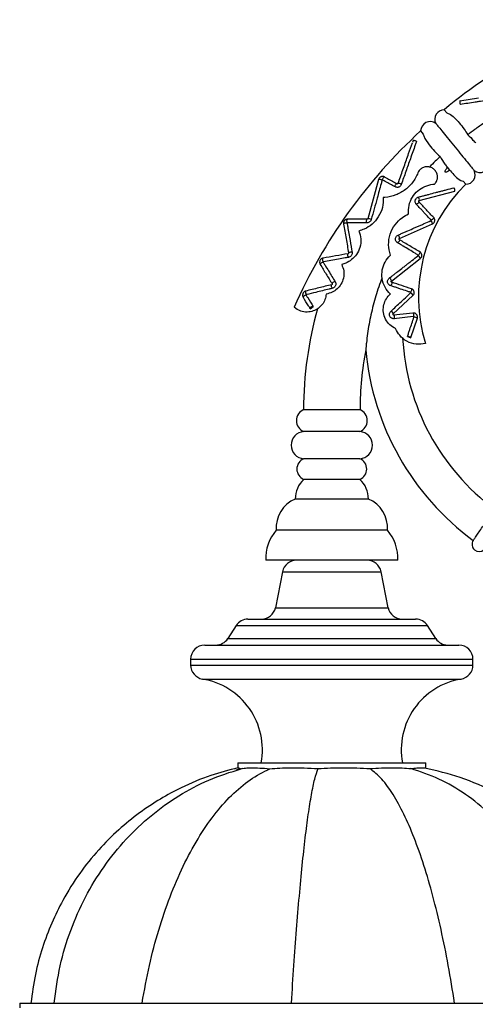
# Model space of a CAD drawing. Header units: millimetres. Extents: x 54 to 123, y 77 to 177.
# Tile 15 of 24: x 98 to 108, y 101 to 122. Entities that reach past the tile are written whole.
import ezdxf

# ---------------------------------------------------------------- set-up
doc = ezdxf.new("R2010")
doc.units = ezdxf.units.MM

msp = doc.modelspace()

# ---------------------------------------------------------------- linework, layer by layer
at = {"color": 7, "linetype": 'Continuous', "lineweight": 25}
for p, q in [((108.191, 120.492), (107.799, 120.431)), ((107.52, 120.178), (107.465, 120.243)), ((106.965, 119.795), (107.022, 119.728)), ((106.804, 119.592), (106.789, 119.551)), ((107.588, 118.96), (107.536, 119.024)), ((106.071, 118.764), (105.841, 117.931)), ((106.195, 118.82), (106.202, 118.817)), ((106.501, 118.738), (106.481, 118.682)), ((106.465, 118.677), (106.469, 118.675)), ((107.87, 118.728), (107.924, 118.664)), ((106.935, 118.318), (107.691, 118.516)), ((106.935, 118.318), (106.936, 118.318)), ((106.515, 117.514), (107.214, 117.821)), ((106.344, 116.61), (106.958, 117.086)), ((106.383, 115.911), (106.801, 116.3)), ((104.618, 116.022), (104.679, 116.07)), ((106.39, 115.889), (106.8, 115.934)), ((106.809, 115.854), (106.398, 115.81)), ((106.757, 115.407), (106.895, 115.818)), ((106.685, 115.433), (106.753, 115.402)), ((104.477, 113.881), (105.677, 113.881)), ((105.675, 113.412), (104.479, 113.412)), ((105.675, 112.837), (104.479, 112.837)), ((105.675, 112.399), (104.479, 112.399)), ((105.855, 111.981), (104.3, 111.981)), ((106.257, 111.32), (103.897, 111.32)), ((106.477, 110.681), (103.677, 110.681)), ((104.029, 110.438), (103.879, 109.673)), ((106.275, 109.673), (106.125, 110.438)), ((103.295, 109.431), (106.859, 109.431)), ((103.043, 109.293), (102.866, 109.018)), ((107.288, 109.018), (107.112, 109.293)), ((102.377, 108.881), (107.777, 108.881)), ((102.077, 108.581), (102.077, 108.456)), ((108.077, 108.456), (108.077, 108.581)), ((103.183, 106.261), (103.04, 106.224)), ((103.077, 106.381), (103.077, 106.275)), ((103.077, 106.381), (107.077, 106.381)), ((107.077, 106.261), (107.077, 106.381)), ((98.443, 101.281), (98.443, 101.181)), ((98.443, 101.281), (111.711, 101.281))]:
    msp.add_line(p, q, dxfattribs=at)
at = {"color": 8, "linetype": 'Continuous', "lineweight": 25}
for p, q in [((104.029, 110.438), (106.125, 110.438)), ((103.879, 109.673), (106.275, 109.673)), ((103.043, 109.293), (107.112, 109.293)), ((102.866, 109.018), (107.288, 109.018)), ((102.077, 108.581), (108.077, 108.581)), ((102.077, 108.456), (108.077, 108.456)), ((102.328, 108.16), (107.826, 108.16))]:
    msp.add_line(p, q, dxfattribs=at)
at = {"color": 7, "linetype": 'Continuous', "lineweight": 25, "flags": 128}
for points in [[(107.803, 120.433), (107.801, 120.433), (107.798, 120.43), (107.796, 120.421), (107.796, 120.408), (107.797, 120.393), (107.8, 120.378), (107.804, 120.365), (107.809, 120.357)], [(106.876, 119.571), (106.869, 119.577), (106.856, 119.583), (106.842, 119.589), (106.827, 119.593), (106.815, 119.595), (106.807, 119.594), (106.804, 119.592)], [(104.679, 116.07), (104.67, 116.072), (104.657, 116.069), (104.643, 116.063), (104.63, 116.055), (104.62, 116.045), (104.614, 116.035), (104.614, 116.027), (104.618, 116.022)], [(106.39, 115.889), (106.397, 115.887), (106.398, 115.885)], [(106.406, 115.815), (106.405, 115.813), (106.398, 115.81)], [(106.8, 115.934), (106.807, 115.932), (106.809, 115.93)], [(106.816, 115.859), (106.815, 115.858), (106.809, 115.854)], [(106.753, 115.402), (106.757, 115.405), (106.755, 115.409), (106.748, 115.415), (106.736, 115.421), (106.722, 115.427), (106.707, 115.431), (106.694, 115.433), (106.685, 115.433)]]:
    msp.add_lwpolyline(points, dxfattribs=at)
at = {"color": 8, "linetype": 'Continuous', "lineweight": 25, "flags": 128}
for points in [[(106.161, 118.749), (106.157, 118.757), (106.156, 118.768), (106.16, 118.782), (106.166, 118.796), (106.176, 118.808), (106.186, 118.817), (106.195, 118.82), (106.195, 118.82)], [(106.427, 118.607), (106.423, 118.615), (106.423, 118.626), (106.426, 118.64), (106.433, 118.654), (106.442, 118.666), (106.452, 118.674), (106.461, 118.677), (106.462, 118.677)], [(106.93, 118.291), (106.928, 118.285), (106.923, 118.274), (106.913, 118.263), (106.902, 118.252), (106.889, 118.245), (106.879, 118.242), (106.871, 118.243)], [(106.93, 118.292), (106.93, 118.294), (106.926, 118.3)], [(105.41, 117.845), (105.404, 117.852), (105.4, 117.864), (105.398, 117.879), (105.399, 117.895), (105.402, 117.909), (105.407, 117.919), (105.413, 117.923)], [(105.827, 117.845), (105.821, 117.853), (105.817, 117.865), (105.815, 117.88), (105.815, 117.895), (105.819, 117.909), (105.824, 117.919), (105.829, 117.923)], [(107.243, 117.955), (107.242, 117.949), (107.237, 117.938), (107.227, 117.927), (107.216, 117.916), (107.203, 117.909), (107.193, 117.905), (107.185, 117.906)], [(105.402, 117.837), (105.393, 117.84), (105.38, 117.841), (105.364, 117.84), (105.349, 117.836), (105.337, 117.831), (105.329, 117.825), (105.326, 117.82)], [(106.515, 117.487), (106.516, 117.48), (106.513, 117.468), (106.507, 117.454), (106.499, 117.441), (106.489, 117.431), (106.479, 117.425), (106.471, 117.424)], [(106.515, 117.487), (106.514, 117.49), (106.509, 117.494)], [(104.901, 117.018), (104.894, 117.025), (104.888, 117.037), (104.884, 117.051), (104.882, 117.067), (104.883, 117.08), (104.886, 117.091), (104.89, 117.095)], [(105.434, 117.112), (105.428, 117.119), (105.422, 117.13), (105.418, 117.145), (105.416, 117.16), (105.417, 117.174), (105.42, 117.184), (105.424, 117.189)], [(105.509, 117.219), (105.5, 117.223), (105.487, 117.224), (105.472, 117.222), (105.457, 117.218), (105.444, 117.213), (105.436, 117.207), (105.434, 117.202)], [(106.952, 117.224), (106.952, 117.218), (106.95, 117.205), (106.944, 117.191), (106.935, 117.178), (106.926, 117.168), (106.916, 117.162), (106.908, 117.161)], [(104.896, 117.005), (104.887, 117.007), (104.875, 117.005), (104.861, 116.999), (104.848, 116.991), (104.837, 116.981), (104.831, 116.971), (104.83, 116.963)], [(105.092, 116.456), (105.085, 116.462), (105.078, 116.474), (105.073, 116.488), (105.07, 116.503), (105.07, 116.517), (105.073, 116.527), (105.077, 116.532)], [(105.149, 116.593), (105.14, 116.594), (105.128, 116.592), (105.114, 116.586), (105.101, 116.578), (105.091, 116.568), (105.085, 116.558), (105.083, 116.551)], [(106.351, 116.583), (106.353, 116.577), (106.353, 116.564), (106.35, 116.549), (106.345, 116.535), (106.337, 116.523), (106.329, 116.515), (106.322, 116.512)], [(106.351, 116.583), (106.349, 116.586), (106.344, 116.589)], [(106.772, 116.442), (106.774, 116.436), (106.774, 116.423), (106.772, 116.408), (106.766, 116.394), (106.759, 116.382), (106.751, 116.374), (106.744, 116.371)]]:
    msp.add_lwpolyline(points, dxfattribs=at)
at = {"color": 7, "linetype": 'Continuous', "lineweight": 25}
for centre, radius, start, end in [((113.18, 113.504), 8.837, 101.6739, 130.2975), ((107.465, 120.043), 0.2, 90, 206.3235), ((107.165, 119.795), 0.2, 53.0603, 180), ((114.555, 111.505), 11.24, 132.4743, 156.1341), ((107.924, 118.864), 0.2, 270, 26.4188), ((108.223, 119.113), 0.2, 233.1482, 0), ((110.269, 116.272), 3.35, 134.4176, 197.2186), ((107.601, 118.532), 0.0914, 349.5874, 38.4637), ((112.327, 113.881), 7.85, 164.1789, 180), ((111.432, 115.662), 4.857, 183.1294, 233.3774), ((112.327, 113.881), 6.65, 169.0192, 180), ((111.432, 115.662), 5.657, 185.2164, 233.721), ((104.578, 113.646), 0.254, 112.8994, 247.1006), ((105.576, 113.646), 0.254, 292.8994, 67.1006), ((104.503, 113.125), 0.289, 94.8067, 265.1933), ((105.651, 113.125), 0.289, 274.8067, 85.1933), ((104.573, 112.618), 0.239, 113.2683, 246.7317), ((105.581, 112.618), 0.239, 293.2683, 66.7317), ((104.865, 111.985), 0.565, 133.0595, 180.4038), ((105.289, 111.985), 0.565, 359.5962, 46.9405), ((104.558, 111.371), 0.663, 112.9048, 184.3805), ((105.597, 111.371), 0.663, 355.6195, 67.0952), ((104.556, 110.736), 0.881, 138.4847, 183.6271), ((105.598, 110.736), 0.881, 356.3729, 41.5153), ((108.207, 111.015), 0.15, 144.4796, 315.3979), ((104.324, 110.381), 0.3, 90, 168.8722), ((105.83, 110.381), 0.3, 11.1278, 90), ((103.584, 109.731), 0.3, 270, 348.8722), ((106.57, 109.731), 0.3, 191.1278, 270), ((103.295, 109.131), 0.3, 90, 147.2236), ((106.859, 109.131), 0.3, 32.7764, 90), ((102.613, 109.181), 0.3, 270, 327.2236), ((107.541, 109.181), 0.3, 212.7764, 270), ((102.377, 108.581), 0.3, 90, 180), ((107.777, 108.581), 0.3, 0, 90), ((102.377, 108.456), 0.3, 180, 260.5386), ((107.777, 108.456), 0.3, 279.4614, 0), ((102.077, 106.656), 1.525, 349.6111, 80.5386), ((108.077, 106.656), 1.525, 99.4614, 190.3889)]:
    msp.add_arc(centre, radius, start, end, dxfattribs=at)
at = {"color": 8, "linetype": 'Continuous', "lineweight": 25}
for centre, radius, start, end in [((106.093, 118.686), 0.0801, 49.2609, 105.6794), ((106.495, 118.596), 0.0871, 47.5275, 98.9023), ((106.861, 118.338), 0.0768, 344.7414, 44.1539), ((105.86, 117.842), 0.0909, 52.6353, 101.6842), ((107.131, 117.827), 0.0828, 356.0265, 50.5478), ((106.443, 117.525), 0.0726, 352.1157, 55.5216), ((106.875, 117.07), 0.0843, 10.6027, 64.0506), ((106.272, 116.602), 0.0732, 6.461, 69.2335), ((106.729, 116.285), 0.0741, 12.0948, 73.9314), ((106.316, 115.899), 0.0689, 9.8566, 77.1507), ((106.347, 115.844), 0.0652, 332.9172, 38.9071), ((106.758, 115.889), 0.0652, 332.9844, 38.9884), ((106.824, 115.731), 0.112, 50.9053, 90.1987)]:
    msp.add_arc(centre, radius, start, end, dxfattribs=at)
at = {"color": 7, "linetype": 'Continuous', "lineweight": 25}
for points, knots in [([(108.819, 120.514), (108.793, 120.51), (108.716, 120.498), (108.613, 120.482), (108.484, 120.462), (108.356, 120.442), (108.227, 120.422), (108.098, 120.401), (107.967, 120.381), (107.862, 120.365), (107.809, 120.357), (107.809, 120.357)], [0, 0, 0, 0, 0.07619, 0.22857, 0.30476, 0.457141, 0.609521, 0.685711, 0.842627, 0.999779, 1, 1, 1, 1]), ([(107.52, 120.178), (107.538, 120.172), (107.599, 120.153), (107.689, 120.078), (107.787, 119.963), (107.887, 119.844), (107.94, 119.756), (107.965, 119.716)], [0, 0, 0, 0, 0.081854, 0.286581, 0.527583, 0.782603, 1, 1, 1, 1]), ([(107.286, 119.955), (107.29, 119.95), (107.298, 119.94), (107.364, 119.859), (107.465, 119.735), (107.594, 119.577), (107.733, 119.407), (107.868, 119.241), (107.984, 119.099), (108.066, 118.998), (108.1, 118.957), (108.102, 118.954), (108.103, 118.953)], [0, 0, 0, 0, 0.100129, 0.207054, 0.315388, 0.421034, 0.530627, 0.636185, 0.744798, 0.852162, 0.958965, 1, 1, 1, 1]), ([(107.965, 119.716), (108.016, 119.755), (108.128, 119.842), (108.244, 119.923), (108.307, 119.967)], [0, 0, 0, 0, 0.455973, 1, 1, 1, 1]), ([(106.876, 119.571), (106.868, 119.546), (106.825, 119.425), (106.749, 119.213), (106.65, 118.934), (106.586, 118.752), (106.553, 118.66), (106.553, 118.66)], [0, 0, 0, 0, 0.080504, 0.402526, 0.700785, 0.999534, 1, 1, 1, 1]), ([(107.022, 119.728), (107.026, 119.715), (107.049, 119.629), (107.14, 119.513), (107.254, 119.366), (107.338, 119.29), (107.378, 119.253)], [0, 0, 0, 0, 0.063602, 0.434371, 0.725005, 1, 1, 1, 1]), ([(107.965, 119.716), (108.009, 119.675), (108.068, 119.62), (108.118, 119.558), (108.13, 119.544)], [0, 0, 0, 0, 0.762262, 1, 1, 1, 1]), ([(108.114, 119.559), (108.094, 119.583), (108.073, 119.608), (108.051, 119.635), (108.05, 119.637)], [0, 0, 0, 0, 0.930002, 1, 1, 1, 1]), ([(106.506, 118.74), (106.507, 118.743), (106.544, 118.845), (106.612, 119.037), (106.705, 119.302), (106.764, 119.468), (106.791, 119.545)], [0, 0, 0, 0, 0.012858, 0.377166, 0.714283, 1, 1, 1, 1]), ([(107.378, 119.253), (107.344, 119.22), (107.268, 119.147), (107.194, 119.072), (107.154, 119.03)], [0, 0, 0, 0, 0.452268, 1, 1, 1, 1]), ([(107.378, 119.253), (107.411, 119.198), (107.458, 119.118), (107.517, 119.046), (107.536, 119.024)], [0, 0, 0, 0, 0.689195, 1, 1, 1, 1]), ([(107.154, 119.03), (107.13, 119.033), (107.081, 119.04), (107.007, 119.018), (106.952, 118.98), (106.928, 118.948), (106.919, 118.936)], [0, 0, 0, 0, 0.287507, 0.576271, 0.834916, 1, 1, 1, 1]), ([(107.261, 118.664), (107.275, 118.682), (107.303, 118.717), (107.323, 118.782), (107.324, 118.85), (107.302, 118.918), (107.257, 118.979), (107.203, 119.016), (107.166, 119.027), (107.154, 119.03)], [0, 0, 0, 0, 0.136118, 0.272081, 0.412479, 0.566625, 0.737085, 0.919936, 1, 1, 1, 1]), ([(107.588, 118.96), (107.573, 118.951), (107.549, 118.935), (107.518, 118.921), (107.5, 118.917), (107.492, 118.918), (107.488, 118.92), (107.486, 118.923), (107.484, 118.929), (107.486, 118.942), (107.5, 118.976), (107.521, 119.003), (107.536, 119.024)], [0, 0, 0, 0, 0.224518, 0.368281, 0.44066, 0.464779, 0.482954, 0.501202, 0.523051, 0.559958, 0.670129, 1, 1, 1, 1]), ([(107.588, 118.96), (107.591, 118.956), (107.626, 118.913), (107.694, 118.834), (107.785, 118.754), (107.852, 118.733), (107.87, 118.728)], [0, 0, 0, 0, 0.043957, 0.446176, 0.851671, 1, 1, 1, 1]), ([(106.145, 118.747), (106.138, 118.722), (106.104, 118.597), (106.048, 118.396), (105.978, 118.144), (105.936, 117.991), (105.915, 117.914), (105.915, 117.914)], [0, 0, 0, 0, 0.090278, 0.451399, 0.72525, 0.999558, 1, 1, 1, 1]), ([(106.195, 118.82), (106.185, 118.824), (106.169, 118.83), (106.144, 118.829), (106.125, 118.824), (106.107, 118.814), (106.091, 118.8), (106.078, 118.783), (106.074, 118.77), (106.071, 118.764)], [0, 0, 0, 0, 0.232765, 0.35309, 0.478803, 0.606391, 0.738592, 0.871251, 1, 1, 1, 1]), ([(106.161, 118.749), (106.159, 118.75), (106.156, 118.751), (106.152, 118.751), (106.15, 118.751), (106.148, 118.75), (106.147, 118.75), (106.146, 118.748), (106.146, 118.748), (106.145, 118.747)], [0, 0, 0, 0, 0.369629, 0.593696, 0.663611, 0.780882, 0.850342, 0.920168, 1, 1, 1, 1]), ([(106.427, 118.607), (106.408, 118.617), (106.319, 118.664), (106.231, 118.712), (106.161, 118.749)], [0, 0, 0, 0, 0.213448, 1, 1, 1, 1]), ([(106.919, 118.936), (106.887, 118.863), (106.822, 118.717), (106.647, 118.541), (106.436, 118.424), (106.271, 118.386), (106.183, 118.382), (106.17, 118.381)], [0, 0, 0, 0, 0.239398, 0.479182, 0.713433, 0.96082, 1, 1, 1, 1]), ([(106.202, 118.817), (106.221, 118.807), (106.31, 118.76), (106.398, 118.713), (106.467, 118.676)], [0, 0, 0, 0, 0.214572, 1, 1, 1, 1]), ([(106.553, 118.66), (106.551, 118.654), (106.545, 118.639), (106.527, 118.62), (106.504, 118.604), (106.477, 118.597), (106.45, 118.597), (106.435, 118.604), (106.427, 118.607)], [0, 0, 0, 0, 0.124205, 0.298305, 0.471319, 0.646577, 0.829735, 1, 1, 1, 1]), ([(106.481, 118.682), (106.481, 118.681), (106.48, 118.68), (106.479, 118.678), (106.477, 118.676), (106.474, 118.675), (106.468, 118.675), (106.464, 118.676), (106.462, 118.677)], [0, 0, 0, 0, 0.102367, 0.187923, 0.274937, 0.377733, 0.651464, 1, 1, 1, 1]), ([(106.708, 118.033), (106.708, 118.094), (106.707, 118.216), (106.78, 118.39), (106.898, 118.531), (107.053, 118.627), (107.18, 118.66), (107.249, 118.664), (107.261, 118.664)], [0, 0, 0, 0, 0.194212, 0.388721, 0.577388, 0.765625, 0.961656, 1, 1, 1, 1]), ([(106.917, 118.392), (106.941, 118.398), (106.99, 118.411), (107.064, 118.43), (107.162, 118.456), (107.26, 118.482), (107.359, 118.507), (107.433, 118.527), (107.538, 118.554), (107.618, 118.575), (107.673, 118.589)], [0, 0, 0, 0, 0.097921, 0.195843, 0.293764, 0.489609, 0.58753, 0.685451, 0.783373, 1, 1, 1, 1]), ([(106.17, 118.381), (106.169, 118.311), (106.166, 118.171), (106.077, 117.969), (105.939, 117.809), (105.79, 117.714), (105.692, 117.683), (105.654, 117.671)], [0, 0, 0, 0, 0.22702, 0.454904, 0.665373, 0.868946, 1, 1, 1, 1]), ([(106.871, 118.243), (106.867, 118.248), (106.857, 118.26), (106.848, 118.285), (106.847, 118.316), (106.857, 118.346), (106.875, 118.369), (106.896, 118.385), (106.91, 118.39), (106.917, 118.392)], [0, 0, 0, 0, 0.10479, 0.272313, 0.439028, 0.595878, 0.746297, 0.895551, 1, 1, 1, 1]), ([(106.93, 118.291), (106.929, 118.293), (106.927, 118.295), (106.925, 118.299), (106.924, 118.304), (106.924, 118.307), (106.926, 118.311), (106.928, 118.314), (106.931, 118.316), (106.934, 118.317), (106.936, 118.318)], [0, 0, 0, 0, 0.159602, 0.30722, 0.437232, 0.549195, 0.649369, 0.749719, 0.864289, 1, 1, 1, 1]), ([(107.185, 117.906), (107.168, 117.924), (107.118, 117.977), (107.052, 118.048), (106.987, 118.119), (106.931, 118.178), (106.893, 118.219), (106.871, 118.243)], [0, 0, 0, 0, 0.157685, 0.473054, 0.630739, 0.788424, 1, 1, 1, 1]), ([(106.93, 118.291), (106.929, 118.293), (106.927, 118.295), (106.926, 118.297), (106.925, 118.298)], [0, 0, 0, 0, 0.61757, 1, 1, 1, 1]), ([(107.243, 117.955), (107.191, 118.011), (107.086, 118.123), (106.982, 118.236), (106.93, 118.292)], [0, 0, 0, 0, 0.499994, 1, 1, 1, 1]), ([(105.412, 117.923), (105.407, 117.923), (105.395, 117.922), (105.378, 117.916), (105.361, 117.906), (105.346, 117.893), (105.335, 117.875), (105.327, 117.857), (105.324, 117.838), (105.326, 117.826), (105.326, 117.82)], [0, 0, 0, 0, 0.1175749, 0.2400562, 0.3653106, 0.4944486, 0.624813, 0.753286, 0.878689, 1, 1, 1, 1]), ([(105.829, 117.923), (105.759, 117.923), (105.62, 117.923), (105.482, 117.923), (105.413, 117.923)], [0, 0, 0, 0, 0.500642, 1, 1, 1, 1]), ([(105.915, 117.914), (105.913, 117.908), (105.907, 117.893), (105.892, 117.872), (105.869, 117.855), (105.846, 117.846), (105.832, 117.846), (105.827, 117.845)], [0, 0, 0, 0, 0.163211, 0.392233, 0.619592, 0.851082, 1, 1, 1, 1]), ([(105.841, 117.931), (105.841, 117.93), (105.84, 117.928), (105.837, 117.925), (105.834, 117.923), (105.831, 117.923), (105.829, 117.923)], [0, 0, 0, 0, 0.210464, 0.408123, 0.664049, 1, 1, 1, 1]), ([(106.321, 117.159), (106.304, 117.232), (106.269, 117.378), (106.308, 117.608), (106.412, 117.81), (106.555, 117.954), (106.663, 118.01), (106.708, 118.033)], [0, 0, 0, 0, 0.215626, 0.431562, 0.641351, 0.850542, 1, 1, 1, 1]), ([(107.184, 117.891), (107.185, 117.892), (107.186, 117.892), (107.188, 117.894), (107.188, 117.896), (107.188, 117.899), (107.187, 117.902), (107.186, 117.905), (107.185, 117.906), (107.185, 117.906)], [0, 0, 0, 0, 0.164666, 0.26044, 0.35647, 0.511119, 0.766719, 0.882542, 1, 1, 1, 1]), ([(107.214, 117.821), (107.22, 117.824), (107.231, 117.83), (107.246, 117.845), (107.258, 117.863), (107.264, 117.884), (107.265, 117.904), (107.262, 117.924), (107.255, 117.941), (107.247, 117.951), (107.243, 117.955)], [0, 0, 0, 0, 0.124395, 0.251769, 0.38121, 0.510581, 0.637443, 0.760953, 0.881728, 1, 1, 1, 1]), ([(105.326, 117.82), (105.344, 117.717), (105.38, 117.512), (105.416, 117.305), (105.434, 117.202)], [0, 0, 0, 0, 0.500664, 1, 1, 1, 1]), ([(105.41, 117.845), (105.41, 117.845), (105.408, 117.845), (105.406, 117.845), (105.404, 117.844), (105.403, 117.843), (105.402, 117.841), (105.402, 117.84), (105.401, 117.838), (105.402, 117.837), (105.402, 117.837)], [0, 0, 0, 0, 0.128795, 0.257556, 0.473152, 0.565652, 0.658737, 0.767812, 0.882107, 1, 1, 1, 1]), ([(105.402, 117.837), (105.406, 117.812), (105.427, 117.69), (105.463, 117.485), (105.495, 117.303), (105.509, 117.219), (105.509, 117.219)], [0, 0, 0, 0, 0.118706, 0.593534, 0.999716, 1, 1, 1, 1]), ([(105.827, 117.845), (105.802, 117.845), (105.73, 117.845), (105.591, 117.845), (105.477, 117.845), (105.41, 117.845), (105.41, 117.845)], [0, 0, 0, 0, 0.173824, 0.521472, 0.999859, 1, 1, 1, 1]), ([(106.484, 117.584), (106.507, 117.595), (106.553, 117.615), (106.623, 117.645), (106.715, 117.686), (106.807, 117.726), (106.9, 117.767), (106.97, 117.797), (107.064, 117.839), (107.136, 117.87), (107.184, 117.891)], [0, 0, 0, 0, 0.099362, 0.198725, 0.298087, 0.496813, 0.596175, 0.695538, 0.7949, 1, 1, 1, 1]), ([(105.654, 117.671), (105.671, 117.617), (105.706, 117.507), (105.685, 117.328), (105.611, 117.172), (105.502, 117.057), (105.39, 116.99), (105.316, 116.969), (105.287, 116.962)], [0, 0, 0, 0, 0.198723, 0.398389, 0.575914, 0.73669, 0.898661, 1, 1, 1, 1]), ([(106.471, 117.424), (106.466, 117.428), (106.453, 117.437), (106.438, 117.459), (106.429, 117.489), (106.43, 117.52), (106.441, 117.547), (106.46, 117.571), (106.476, 117.58), (106.484, 117.584)], [0, 0, 0, 0, 0.09914, 0.259386, 0.417809, 0.567483, 0.710391, 0.851353, 1, 1, 1, 1]), ([(106.515, 117.487), (106.514, 117.488), (106.511, 117.49), (106.508, 117.494), (106.506, 117.498), (106.506, 117.502), (106.506, 117.506), (106.508, 117.509), (106.511, 117.512), (106.514, 117.514), (106.515, 117.515)], [0, 0, 0, 0, 0.160952, 0.308603, 0.43725, 0.546985, 0.64484, 0.744665, 0.861123, 1, 1, 1, 1]), ([(106.515, 117.487), (106.514, 117.488), (106.511, 117.489), (106.509, 117.492), (106.509, 117.493)], [0, 0, 0, 0, 0.57869, 1, 1, 1, 1]), ([(106.952, 117.224), (106.879, 117.268), (106.733, 117.355), (106.588, 117.443), (106.515, 117.487)], [0, 0, 0, 0, 0.499995, 1, 1, 1, 1]), ([(106.908, 117.161), (106.887, 117.174), (106.825, 117.211), (106.722, 117.273), (106.618, 117.336), (106.534, 117.387), (106.492, 117.412), (106.471, 117.424)], [0, 0, 0, 0, 0.1419357, 0.4258071, 0.7129034, 0.8564517, 1, 1, 1, 1]), ([(104.89, 117.095), (104.884, 117.094), (104.871, 117.091), (104.853, 117.079), (104.837, 117.064), (104.825, 117.044), (104.818, 117.022), (104.817, 117), (104.821, 116.98), (104.827, 116.969), (104.83, 116.963)], [0, 0, 0, 0, 0.119936, 0.245908, 0.375515, 0.505722, 0.634475, 0.760232, 0.882376, 1, 1, 1, 1]), ([(105.424, 117.189), (105.335, 117.173), (105.157, 117.142), (104.979, 117.111), (104.89, 117.095)], [0, 0, 0, 0, 0.5008058, 1, 1, 1, 1]), ([(105.434, 117.112), (105.41, 117.108), (105.338, 117.095), (105.213, 117.073), (105.059, 117.046), (104.954, 117.028), (104.901, 117.018), (104.901, 117.018)], [0, 0, 0, 0, 0.135237, 0.405711, 0.702725, 0.999874, 1, 1, 1, 1]), ([(105.434, 117.202), (105.434, 117.201), (105.435, 117.2), (105.434, 117.197), (105.434, 117.195), (105.433, 117.193), (105.431, 117.192), (105.429, 117.19), (105.426, 117.189), (105.424, 117.189)], [0, 0, 0, 0, 0.157532, 0.281953, 0.389745, 0.479084, 0.573016, 0.690261, 1, 1, 1, 1]), ([(105.509, 117.219), (105.51, 117.213), (105.512, 117.198), (105.506, 117.172), (105.492, 117.146), (105.472, 117.126), (105.451, 117.116), (105.439, 117.113), (105.434, 117.112)], [0, 0, 0, 0, 0.135121, 0.332797, 0.527355, 0.715831, 0.906414, 1, 1, 1, 1]), ([(106.321, 116.332), (106.28, 116.378), (106.197, 116.471), (106.138, 116.656), (106.141, 116.844), (106.2, 117.023), (106.28, 117.112), (106.321, 117.159)], [0, 0, 0, 0, 0.206838, 0.414177, 0.610074, 0.797619, 1, 1, 1, 1]), ([(106.298, 116.67), (106.318, 116.686), (106.357, 116.716), (106.417, 116.763), (106.497, 116.824), (106.577, 116.886), (106.657, 116.948), (106.717, 116.995), (106.802, 117.061), (106.867, 117.111), (106.912, 117.146)], [0, 0, 0, 0, 0.097851, 0.195702, 0.293552, 0.489256, 0.587107, 0.684958, 0.782809, 1, 1, 1, 1]), ([(106.912, 117.146), (106.913, 117.147), (106.914, 117.148), (106.915, 117.15), (106.915, 117.152), (106.914, 117.155), (106.912, 117.158), (106.91, 117.16), (106.909, 117.161), (106.908, 117.161)], [0, 0, 0, 0, 0.1637284, 0.2563171, 0.3490122, 0.5088105, 0.7675161, 0.8829449, 1, 1, 1, 1]), ([(106.958, 117.085), (106.963, 117.09), (106.973, 117.099), (106.984, 117.117), (106.99, 117.138), (106.991, 117.16), (106.987, 117.18), (106.978, 117.198), (106.967, 117.213), (106.957, 117.22), (106.952, 117.224)], [0, 0, 0, 0, 0.124682, 0.252471, 0.382182, 0.511529, 0.638123, 0.761325, 0.881825, 1, 1, 1, 1]), ([(104.83, 116.963), (104.872, 116.894), (104.957, 116.757), (105.041, 116.619), (105.083, 116.551)], [0, 0, 0, 0, 0.500761, 1, 1, 1, 1]), ([(104.901, 117.018), (104.9, 117.018), (104.899, 117.018), (104.897, 117.017), (104.896, 117.016), (104.895, 117.015), (104.894, 117.014), (104.894, 117.011), (104.894, 117.009), (104.895, 117.007), (104.896, 117.006), (104.896, 117.005)], [0, 0, 0, 0, 0.093589, 0.187145, 0.334528, 0.407462, 0.48076, 0.58124, 0.776608, 0.832, 1, 1, 1, 1]), ([(104.896, 117.005), (104.909, 116.985), (104.946, 116.924), (105.007, 116.825), (105.079, 116.708), (105.126, 116.631), (105.149, 116.593), (105.149, 116.593)], [0, 0, 0, 0, 0.147634, 0.442901, 0.721397, 0.999946, 1, 1, 1, 1]), ([(105.287, 116.962), (105.305, 116.917), (105.339, 116.827), (105.332, 116.675), (105.278, 116.54), (105.193, 116.437), (105.084, 116.362), (105.002, 116.342), (104.958, 116.332)], [0, 0, 0, 0, 0.183237, 0.367332, 0.531365, 0.680329, 0.83052, 1, 1, 1, 1]), ([(106.146, 116.679), (106.122, 116.615), (106.049, 116.423), (105.951, 116.094), (105.878, 115.76), (105.836, 115.493), (105.815, 115.329), (105.805, 115.224), (105.801, 115.175), (105.799, 115.154), (105.799, 115.146), (105.799, 115.147), (105.799, 115.147)], [0, 0, 0, 0, 0.122786, 0.370653, 0.620774, 0.744657, 0.869715, 0.931849, 0.957428, 0.983263, 0.997694, 1, 1, 1, 1]), ([(106.322, 116.512), (106.316, 116.515), (106.301, 116.521), (106.281, 116.539), (106.266, 116.566), (106.261, 116.596), (106.266, 116.626), (106.278, 116.652), (106.291, 116.664), (106.298, 116.67)], [0, 0, 0, 0, 0.100351, 0.262116, 0.422294, 0.57349, 0.717933, 0.860701, 1, 1, 1, 1]), ([(105.077, 116.532), (104.984, 116.509), (104.799, 116.464), (104.614, 116.419), (104.522, 116.396)], [0, 0, 0, 0, 0.50025, 1, 1, 1, 1]), ([(105.092, 116.456), (105.068, 116.45), (104.997, 116.433), (104.878, 116.403), (104.717, 116.364), (104.604, 116.336), (104.538, 116.32), (104.538, 116.32)], [0, 0, 0, 0, 0.128373, 0.38512, 0.641867, 0.999849, 1, 1, 1, 1]), ([(105.083, 116.551), (105.084, 116.549), (105.085, 116.547), (105.086, 116.544), (105.086, 116.541), (105.085, 116.538), (105.084, 116.536), (105.083, 116.535), (105.08, 116.533), (105.078, 116.532), (105.077, 116.532)], [0, 0, 0, 0, 0.181072, 0.330161, 0.44921, 0.541473, 0.620679, 0.714723, 0.840457, 1, 1, 1, 1]), ([(105.149, 116.593), (105.152, 116.587), (105.159, 116.573), (105.164, 116.547), (105.159, 116.517), (105.145, 116.491), (105.125, 116.47), (105.106, 116.46), (105.095, 116.457), (105.092, 116.456)], [0, 0, 0, 0, 0.113237, 0.289926, 0.462812, 0.625111, 0.782827, 0.943454, 1, 1, 1, 1]), ([(106.744, 116.371), (106.721, 116.379), (106.652, 116.402), (106.56, 116.432), (106.467, 116.464), (106.395, 116.488), (106.346, 116.504), (106.322, 116.512)], [0, 0, 0, 0, 0.1628344, 0.4885031, 0.6513375, 0.8256687, 1, 1, 1, 1]), ([(106.351, 116.583), (106.349, 116.584), (106.346, 116.585), (106.342, 116.588), (106.34, 116.591), (106.338, 116.595), (106.338, 116.599), (106.339, 116.603), (106.341, 116.607), (106.343, 116.609), (106.345, 116.61)], [0, 0, 0, 0, 0.160659, 0.308424, 0.437067, 0.547018, 0.64525, 0.745255, 0.861532, 1, 1, 1, 1]), ([(106.351, 116.583), (106.349, 116.584), (106.347, 116.585), (106.344, 116.587), (106.343, 116.587)], [0, 0, 0, 0, 0.586348, 1, 1, 1, 1]), ([(106.772, 116.442), (106.702, 116.465), (106.562, 116.512), (106.421, 116.559), (106.351, 116.583)], [0, 0, 0, 0, 0.499995, 1, 1, 1, 1]), ([(106.801, 116.3), (106.806, 116.305), (106.816, 116.315), (106.825, 116.336), (106.829, 116.359), (106.827, 116.382), (106.819, 116.403), (106.806, 116.421), (106.79, 116.434), (106.778, 116.439), (106.772, 116.442)], [0, 0, 0, 0, 0.123022, 0.249914, 0.379615, 0.509542, 0.636903, 0.761062, 0.881861, 1, 1, 1, 1]), ([(104.958, 116.332), (104.952, 116.292), (104.939, 116.213), (104.877, 116.106), (104.789, 116.022), (104.679, 115.966), (104.55, 115.944), (104.405, 115.964), (104.321, 116.021), (104.276, 116.052)], [0, 0, 0, 0, 0.1237296, 0.2476084, 0.3695654, 0.4989181, 0.6441903, 0.8097421, 1, 1, 1, 1]), ([(104.522, 116.396), (104.514, 116.393), (104.5, 116.388), (104.483, 116.375), (104.47, 116.36), (104.462, 116.344), (104.457, 116.326), (104.455, 116.307), (104.458, 116.286), (104.464, 116.272), (104.468, 116.265)], [0, 0, 0, 0, 0.160124, 0.284906, 0.395473, 0.500435, 0.605656, 0.71716, 0.842102, 1, 1, 1, 1]), ([(104.533, 116.307), (104.531, 116.308), (104.526, 116.31), (104.515, 116.308), (104.501, 116.303), (104.487, 116.294), (104.476, 116.284), (104.469, 116.274), (104.467, 116.265), (104.47, 116.261), (104.472, 116.259), (104.473, 116.259)], [0, 0, 0, 0, 0.097276, 0.222169, 0.347062, 0.471955, 0.596849, 0.721742, 0.846635, 0.971528, 1, 1, 1, 1]), ([(104.618, 116.022), (104.606, 116.042), (104.557, 116.121), (104.509, 116.2), (104.473, 116.259)], [0, 0, 0, 0, 0.2532994, 1, 1, 1, 1]), ([(104.53, 116.396), (104.529, 116.396), (104.526, 116.397), (104.522, 116.396), (104.518, 116.392), (104.516, 116.384), (104.515, 116.375), (104.516, 116.367), (104.517, 116.358), (104.52, 116.348), (104.523, 116.339), (104.527, 116.331), (104.531, 116.326), (104.535, 116.322), (104.537, 116.32), (104.538, 116.32)], [0, 0, 0, 0, 0.062902, 0.153145, 0.243388, 0.357537, 0.424338, 0.496794, 0.573579, 0.652727, 0.731875, 0.80866, 0.881116, 0.947917, 1, 1, 1, 1]), ([(104.538, 116.32), (104.537, 116.32), (104.535, 116.319), (104.533, 116.318), (104.532, 116.317), (104.532, 116.315), (104.532, 116.314), (104.532, 116.312), (104.532, 116.31), (104.533, 116.308), (104.533, 116.307)], [0, 0, 0, 0, 0.21272, 0.311062, 0.410471, 0.472453, 0.571492, 0.684054, 0.796266, 1, 1, 1, 1]), ([(104.533, 116.307), (104.544, 116.291), (104.592, 116.212), (104.64, 116.133), (104.679, 116.07)], [0, 0, 0, 0, 0.2094979, 1, 1, 1, 1]), ([(106.434, 115.599), (106.391, 115.623), (106.305, 115.671), (106.213, 115.794), (106.167, 115.936), (106.17, 116.079), (106.215, 116.209), (106.274, 116.29), (106.314, 116.326), (106.321, 116.332)], [0, 0, 0, 0, 0.173347, 0.347178, 0.509311, 0.661355, 0.811413, 0.967011, 1, 1, 1, 1]), ([(106.331, 115.966), (106.349, 115.983), (106.404, 116.034), (106.495, 116.119), (106.616, 116.232), (106.701, 116.311), (106.749, 116.356)], [0, 0, 0, 0, 0.13142, 0.3942611, 0.6571026, 1, 1, 1, 1]), ([(106.749, 116.356), (106.75, 116.357), (106.751, 116.358), (106.752, 116.36), (106.752, 116.362), (106.752, 116.364), (106.75, 116.367), (106.748, 116.369), (106.745, 116.37), (106.744, 116.371), (106.744, 116.371)], [0, 0, 0, 0, 0.1562649, 0.2526632, 0.3501477, 0.4349913, 0.5576227, 0.7942682, 0.8964729, 1, 1, 1, 1]), ([(106.374, 115.812), (106.366, 115.813), (106.348, 115.817), (106.325, 115.836), (106.308, 115.863), (106.301, 115.892), (106.304, 115.922), (106.314, 115.948), (106.325, 115.96), (106.331, 115.966)], [0, 0, 0, 0, 0.128898, 0.291832, 0.446168, 0.591483, 0.731959, 0.872616, 1, 1, 1, 1]), ([(106.371, 115.811), (106.377, 115.81), (106.389, 115.81), (106.4, 115.813), (106.406, 115.815)], [0, 0, 0, 0, 0.508678, 1, 1, 1, 1]), ([(106.398, 115.885), (106.396, 115.885), (106.392, 115.885), (106.387, 115.887), (106.382, 115.89), (106.379, 115.893), (106.378, 115.898), (106.378, 115.902), (106.38, 115.907), (106.382, 115.91), (106.384, 115.911)], [0, 0, 0, 0, 0.1599915, 0.3119625, 0.4458181, 0.5573311, 0.6523117, 0.7476501, 0.8613156, 1, 1, 1, 1]), ([(106.685, 115.433), (106.693, 115.457), (106.71, 115.506), (106.741, 115.599), (106.779, 115.711), (106.809, 115.799), (106.823, 115.843)], [0, 0, 0, 0, 0.179764, 0.359527, 0.679732, 1, 1, 1, 1]), ([(106.895, 115.818), (106.896, 115.825), (106.9, 115.839), (106.898, 115.862), (106.891, 115.883), (106.879, 115.902), (106.864, 115.916), (106.846, 115.925), (106.828, 115.93), (106.815, 115.93), (106.809, 115.93)], [0, 0, 0, 0, 0.128038, 0.257978, 0.387875, 0.515752, 0.640193, 0.761587, 0.881253, 1, 1, 1, 1]), ([(106.816, 115.86), (106.816, 115.859), (106.817, 115.859), (106.817, 115.859), (106.817, 115.859)], [0, 0, 0, 0, 0.843101, 1, 1, 1, 1]), ([(106.816, 115.86), (106.816, 115.859), (106.817, 115.859), (106.817, 115.859), (106.817, 115.859)], [0, 0, 0, 0, 0.843105, 1, 1, 1, 1]), ([(106.817, 115.858), (106.817, 115.857), (106.817, 115.856), (106.817, 115.856), (106.817, 115.856)], [0, 0, 0, 0, 0.994225, 1, 1, 1, 1]), ([(106.817, 115.858), (106.817, 115.857), (106.817, 115.856), (106.817, 115.856), (106.817, 115.856)], [0, 0, 0, 0, 0.9942554, 1, 1, 1, 1]), ([(106.823, 115.843), (106.824, 115.844), (106.824, 115.845), (106.824, 115.847), (106.822, 115.85), (106.82, 115.852), (106.817, 115.853), (106.817, 115.853)], [0, 0, 0, 0, 0.1463107, 0.2697865, 0.4552858, 0.7705225, 1, 1, 1, 1]), ([(107.069, 115.28), (107.002, 115.271), (106.87, 115.252), (106.674, 115.318), (106.518, 115.439), (106.46, 115.549), (106.434, 115.599)], [0, 0, 0, 0, 0.270015, 0.540549, 0.795201, 1, 1, 1, 1]), ([(108.085, 111.102), (108.087, 111.105), (108.092, 111.113), (108.131, 111.17), (108.188, 111.254), (108.259, 111.359), (108.336, 111.472), (108.41, 111.58), (108.473, 111.673), (108.517, 111.737), (108.533, 111.762), (108.534, 111.764), (108.535, 111.764)], [0, 0, 0, 0, 0.107261, 0.214528, 0.321836, 0.429211, 0.536658, 0.644148, 0.751632, 0.859057, 0.966393, 1, 1, 1, 1]), ([(103.078, 106.275), (102.887, 106.225), (102.474, 106.117), (101.926, 105.886), (101.421, 105.613), (100.975, 105.317), (100.534, 104.958), (100.106, 104.53), (99.705, 104.031), (99.375, 103.507), (99.114, 102.976), (98.917, 102.45), (98.763, 101.882), (98.71, 101.484), (98.683, 101.281)], [0, 0, 0, 0, 0.083246, 0.18011, 0.250569, 0.325765, 0.405783, 0.490751, 0.580849, 0.676332, 0.751719, 0.830571, 0.913192, 1, 1, 1, 1]), ([(99.175, 101.281), (99.211, 101.546), (99.282, 102.072), (99.513, 102.826), (99.825, 103.533), (100.222, 104.183), (100.691, 104.764), (101.224, 105.271), (101.815, 105.693), (102.458, 106.037), (102.92, 106.182), (103.152, 106.255)], [0, 0, 0, 0, 0.117685, 0.23304, 0.346496, 0.458398, 0.569055, 0.676858, 0.784206, 0.891664, 1, 1, 1, 1]), ([(101.046, 101.281), (101.093, 101.547), (101.188, 102.076), (101.39, 102.831), (101.63, 103.539), (101.91, 104.19), (102.224, 104.772), (102.568, 105.279), (102.939, 105.7), (103.336, 106.04), (103.618, 106.183), (103.759, 106.255)], [0, 0, 0, 0, 0.12088, 0.239649, 0.356145, 0.470212, 0.581763, 0.68892, 0.793941, 0.897346, 1, 1, 1, 1]), ([(103.08, 106.275), (103.081, 106.275), (103.085, 106.274), (103.129, 106.262), (103.152, 106.255)], [0, 0, 0, 0, 0.45816, 1, 1, 1, 1]), ([(103.183, 106.26), (103.202, 106.264), (103.25, 106.273), (103.371, 106.276), (103.54, 106.273), (103.686, 106.261), (103.759, 106.255)], [0, 0, 0, 0, 0.170132, 0.432258, 0.712702, 1, 1, 1, 1]), ([(103.759, 106.255), (103.829, 106.261), (103.971, 106.273), (104.217, 106.277), (104.489, 106.274), (104.685, 106.264), (104.784, 106.259)], [0, 0, 0, 0, 0.236538, 0.477906, 0.735895, 1, 1, 1, 1]), ([(104.218, 101.281), (104.236, 101.549), (104.27, 102.079), (104.327, 102.843), (104.386, 103.557), (104.448, 104.212), (104.512, 104.796), (104.577, 105.301), (104.645, 105.72), (104.714, 106.055), (104.76, 106.19), (104.784, 106.259)], [0, 0, 0, 0, 0.116133, 0.229862, 0.341907, 0.452835, 0.56312, 0.671252, 0.779682, 0.889007, 1, 1, 1, 1]), ([(104.784, 106.259), (104.872, 106.264), (105.052, 106.274), (105.33, 106.277), (105.614, 106.275), (105.797, 106.263), (105.889, 106.257)], [0, 0, 0, 0, 0.236935, 0.478536, 0.736267, 1, 1, 1, 1]), ([(105.889, 106.257), (105.971, 106.263), (106.136, 106.273), (106.365, 106.277), (106.579, 106.274), (106.696, 106.263), (106.755, 106.258)], [0, 0, 0, 0, 0.236484, 0.477751, 0.735757, 1, 1, 1, 1]), ([(107.686, 101.281), (107.643, 101.549), (107.558, 102.081), (107.402, 102.842), (107.229, 103.555), (107.038, 104.21), (106.832, 104.793), (106.613, 105.3), (106.383, 105.718), (106.141, 106.053), (105.973, 106.189), (105.889, 106.257)], [0, 0, 0, 0, 0.118837, 0.235519, 0.350213, 0.463028, 0.574083, 0.681645, 0.788055, 0.893887, 1, 1, 1, 1]), ([(106.755, 106.258), (106.801, 106.263), (106.894, 106.274), (106.991, 106.277), (107.046, 106.277), (107.054, 106.272), (107.054, 106.272)], [0, 0, 0, 0, 0.313116, 0.632468, 0.973238, 1, 1, 1, 1]), ([(110.348, 101.281), (110.307, 101.549), (110.226, 102.083), (110, 102.845), (109.707, 103.56), (109.344, 104.215), (108.922, 104.8), (108.447, 105.306), (107.926, 105.724), (107.362, 106.057), (106.957, 106.191), (106.755, 106.258)], [0, 0, 0, 0, 0.119537, 0.237104, 0.352659, 0.466136, 0.577513, 0.684955, 0.790754, 0.895467, 1, 1, 1, 1]), ([(111.476, 101.281), (111.451, 101.508), (111.4, 101.954), (111.224, 102.596), (110.987, 103.194), (110.69, 103.747), (110.342, 104.25), (109.95, 104.703), (109.521, 105.103), (109.06, 105.45), (108.496, 105.788), (107.83, 106.088), (107.307, 106.21), (107.054, 106.27)], [0, 0, 0, 0, 0.095732, 0.188215, 0.277952, 0.365321, 0.450608, 0.534036, 0.615795, 0.69606, 0.775008, 0.89131, 1, 1, 1, 1])]:
    msp.add_open_spline(points, degree=3, knots=knots, dxfattribs=at)

doc.saveas('drawing.dxf')
